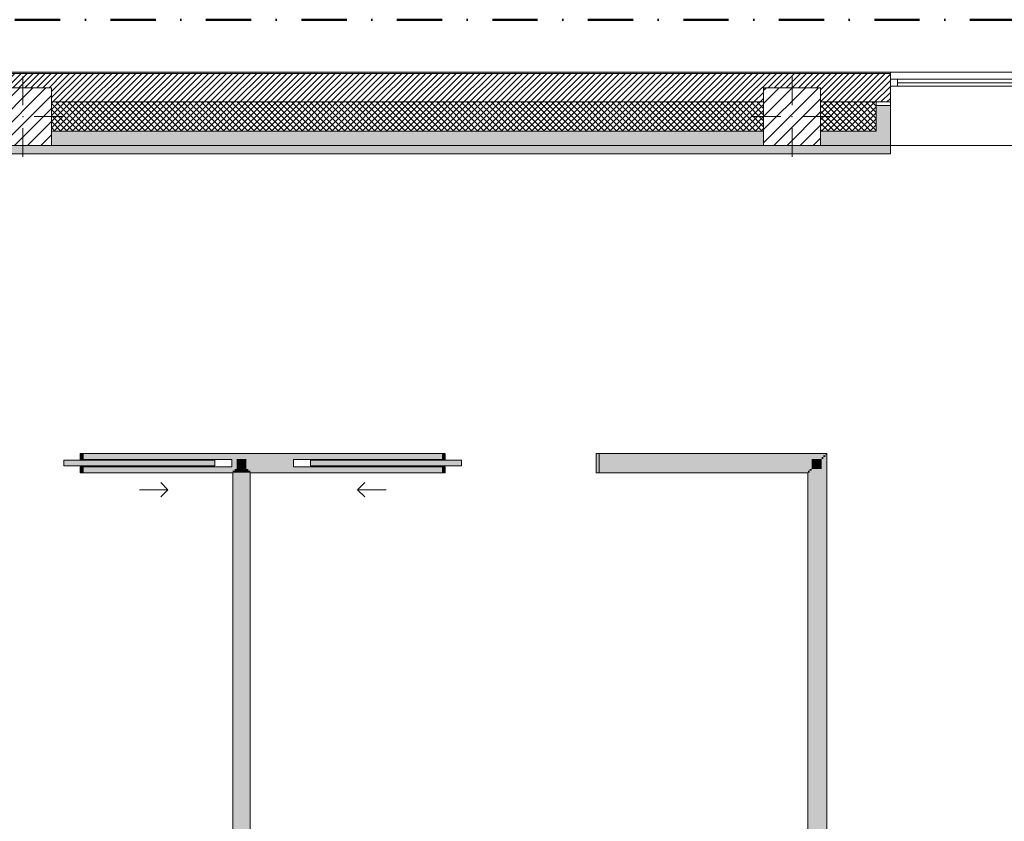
# Model space of a CAD drawing. Header units: millimetres. Extents: x -30280 to 19093, y -17757 to 4746.
# Tile 22 of 40: x -7223 to -311, y -880 to 4746. Entities that reach past the tile are written whole.
import ezdxf

# ---------------------------------------------------------------- set-up
doc = ezdxf.new("R2010")
doc.units = ezdxf.units.MM
doc.header["$MEASUREMENT"] = 0
doc.linetypes.add('Punto & Rayas', pattern=[670.277762, 317.5, -176.388889, 0, -176.388874])
doc.linetypes.add('Wipeout_Contour', pattern=[1000, 0, -1000])
for name, color, linetype, lineweight, true_color in [('01_2D_Ambit_Pluma_Nº__242', 7, 'Continuous', 50, 0xfb0013), ('12_FAÇ_Façana_Pluma_Nº__102', 7, 'Continuous', 5, 0xcccccc), ('12_FAÇ_Façana_Pluma_Nº__174', 7, 'Continuous', 13, 0xe4ad2c), ('12_FAÇ_Façana_Pluma_Nº__176', 7, 'Continuous', 15, 0x93a0c6), ('12_FAÇ_Façana_Pluma_Nº__43', 7, 'Continuous', 5, 0xa4a4a6), ('Ventanas Archicad_Pluma_Nº__23', 7, 'Continuous', 5, 0xa4a4a6), ('Ventanas Archicad_Pluma_Nº__3', 7, 'Continuous', 5, 0xa4a4a4), ('Ventanas Archicad_Pluma_Nº__43', 7, 'Continuous', 5, 0xa4a4a6)]:
    doc.layers.add(name, color=color, linetype=linetype, lineweight=lineweight, true_color=true_color)
for name, color, linetype in [('10_ESTR_Pilars', 7, 'Continuous'), ('12_FAÇ_Façana', 7, 'Continuous'), ('Nuevo_08_E_Envans secs', 7, 'Continuous'), ('Nuevo_Puertas Archicad', 7, 'Continuous'), ('Ventanas Archicad', 7, 'Continuous')]:
    doc.layers.add(name, color=color, linetype=linetype)
for name, color, linetype, lineweight in [('10_ESTR_Pilars_Pluma_Nº__20', 1, 'Continuous', 5), ('10_ESTR_Pilars_Pluma_Nº__28', 7, 'Continuous', 20), ('10_ESTR_Pilars_Pluma_Nº__42', 8, 'Continuous', 25), ('12_FAÇ_Façana_Pluma_Nº__2', 8, 'Continuous', 5), ('12_FAÇ_Façana_Pluma_Nº__7', 7, 'Continuous', 5), ('Nuevo_08_E_Envans secs_Pluma_Nº__20', 1, 'Continuous', 5), ('Nuevo_Puertas Archicad_Pluma_Nº__20', 1, 'Continuous', 5), ('Ventanas Archicad_Pluma_Nº__7', 7, 'Continuous', 5)]:
    doc.layers.add(name, color=color, linetype=linetype, lineweight=lineweight)
pattern_1 = [(45, (0, 0), (-21.2132, 21.2132), []), (135, (0, 0), (21.2132, 21.2132), [])]
pattern_2 = [(45, (0, 0), (-45.96194, 45.96194), [])]

# ---------------------------------------------------------------- blocks, each defined once
blk = doc.blocks.new('Ventana Vertical Multi-Faja 27_2')
at = {"layer": 'Ventanas Archicad_Pluma_Nº__23', "color": 253, "linetype": 'Continuous', "lineweight": 5, "true_color": 0xa4a4a6}
for p, q in [((-600, 0), (-550, 0)), ((-550, 0), (-550, -50)), ((550, -50), (550, 0)), ((550, 0), (600, 0)), ((-550, -50), (-600, -50)), ((600, -50), (550, -50))]:
    blk.add_line(p, q, dxfattribs=at)
at = {"layer": 'Ventanas Archicad_Pluma_Nº__3', "color": 253, "linetype": 'Continuous', "lineweight": 5, "true_color": 0xa4a4a4}
for p, q in [((-600, 50), (600, 50)), ((-550, 0), (550, 0)), ((-550, -25), (550, -25)), ((550, -50), (-550, -50)), ((-600, -465), (600, -465))]:
    blk.add_line(p, q, dxfattribs=at)
at = {"layer": 'Ventanas Archicad_Pluma_Nº__43', "color": 253, "linetype": 'Continuous', "lineweight": 5, "true_color": 0xa4a4a6}
for p, q in [((-600, -160), (-600, -185)), ((600, -160), (600, -185))]:
    blk.add_line(p, q, dxfattribs=at)
at = {"layer": 'Ventanas Archicad_Pluma_Nº__7', "color": 7, "linetype": 'Continuous', "lineweight": 5}
for p, q in [((-600, 50), (-600, 40)), ((-600, 40), (-600, 0)), ((-600, 0), (-600, -50)), ((-600, 0), (-600, -50)), ((600, 50), (600, 40)), ((600, 40), (600, 0)), ((600, 0), (600, -50)), ((600, 0), (600, -50)), ((-600, -50), (-600, -160)), ((600, -50), (600, -160)), ((-600, -185), (-600, -365)), ((-600, -185), (-600, -365)), ((600, -185), (600, -365)), ((600, -185), (600, -365)), ((-600, -365), (-600, -465)), ((-600, -365), (-600, -465)), ((600, -365), (600, -465)), ((600, -365), (600, -465))]:
    blk.add_line(p, q, dxfattribs=at)
blk = doc.blocks.new('Muro_3_1', base_point=(11882.6, 4378.5))
at = {"layer": '12_FAÇ_Façana', "linetype": 'Continuous', "lineweight": 0, "true_color": 0x000000}
h = blk.add_hatch(dxfattribs=at)
h.set_pattern_fill('Yeso_0001', color=18, style=0, pattern_type=2)
h.set_pattern_definition([(0, (0, 0), (0, 75), [0, -75])])
h.paths.add_polyline_path([(-1110.5, 4168.5), (-1210.5, 4168.5), (-1210.5, 4143.5), (-1110.5, 4143.5)])
at = {"layer": '12_FAÇ_Façana_Pluma_Nº__102', "linetype": 'Continuous', "lineweight": 0, "true_color": 0xe5e5e5}
for points in [[(-1210.5, 3963.5), (-1110.5, 3863.5), (-1110.5, 4143.5), (-1210.5, 4143.5)], [(-7000.5, 3963.5), (-7000.5, 3863.5), (-2000.5, 3863.5), (-2000.5, 3963.5)], [(-1600.5, 3963.5), (-1600.5, 3863.5), (-1110.5, 3863.5), (-1210.5, 3963.5)]]:
    blk.add_hatch(color=254, dxfattribs=at).paths.add_polyline_path(points)
at = {"layer": '12_FAÇ_Façana_Pluma_Nº__174', "linetype": 'Continuous', "lineweight": 13, "true_color": 0xe4ad2c}
h = blk.add_hatch(dxfattribs=at)
h.set_pattern_fill('SATE_Aislamiento_0001', color=42, style=0, pattern_type=2)
h.set_pattern_definition(pattern_1)
h.paths.add_polyline_path([(-7000.5, 3963.5), (-2000.5, 3963.5), (-2000.5, 4168.5), (-7000.5, 4168.5)])
h = blk.add_hatch(dxfattribs=at)
h.set_pattern_fill('SATE_Aislamiento_0001', color=42, style=0, pattern_type=2)
h.set_pattern_definition(pattern_1)
h.paths.add_polyline_path([(-1600.5, 4168.5), (-1600.5, 3963.5), (-1210.5, 3963.5), (-1210.5, 4143.5), (-1210.5, 4168.5)])
at = {"layer": '12_FAÇ_Façana_Pluma_Nº__176', "linetype": 'Continuous', "lineweight": 0, "true_color": 0x495063}
blk.add_hatch(color=251, dxfattribs=at).paths.add_polyline_path([(-25879.1, 4368.5), (-1110.5, 4368.5), (-1110.5, 4378.5), (-25879.1, 4378.5)])
at = {"layer": '12_FAÇ_Façana_Pluma_Nº__2', "linetype": 'Continuous', "lineweight": 5}
h = blk.add_hatch(dxfattribs=at)
h.set_pattern_fill('Ceramic_0001', color=8, style=0, pattern_type=2)
h.set_pattern_definition([(45, (0, 0), (-21.213203, 21.213203), [])])
h.paths.add_polyline_path([(-1110.5, 4368.5), (-25879.1, 4368.5), (-25879.1, 4168.5), (-21909.8, 4168.5), (-21909.8, 4268), (-21509.8, 4268), (-21509.8, 4168.5), (-18909.8, 4168.5), (-18909.8, 4268), (-18509.8, 4268), (-18509.8, 4168.5), (-7400.5, 4168.5), (-7400.5, 4268), (-7000.5, 4268), (-7000.5, 4168.5), (-2000.5, 4168.5), (-2000.5, 4268), (-1600.5, 4268), (-1600.5, 4168.5), (-1110.5, 4168.5)])
at = {"layer": '12_FAÇ_Façana_Pluma_Nº__43', "color": 253, "linetype": 'Continuous', "lineweight": 5, "true_color": 0xa4a4a6}
for p, q in [((-1210.5, 4168.5), (-1110.5, 4168.5)), ((-1210.5, 4143.5), (-1210.5, 4168.5)), ((-1110.5, 4168.5), (-1110.5, 4143.5)), ((-1110.5, 4143.5), (-1210.5, 4143.5))]:
    blk.add_line(p, q, dxfattribs=at)
at = {"layer": '12_FAÇ_Façana_Pluma_Nº__7', "color": 7, "linetype": 'Continuous', "lineweight": 5}
for p, q in [((-1110.5, 4368.5), (-25879.1, 4368.5)), ((-1110.5, 4378.5), (-1110.5, 4368.5)), ((-1110.5, 4368.5), (-1110.5, 4328.5)), ((-1110.5, 4328.5), (-1110.5, 4278.5)), ((-1110.5, 4278.5), (-1110.5, 4168.5)), ((-2000.5, 4168.5), (-7000.5, 4168.5)), ((-1210.5, 4168.5), (-1600.5, 4168.5)), ((-1210.5, 3963.5), (-1210.5, 4143.5)), ((-1110.5, 4143.5), (-1110.5, 3963.5)), ((-1110.5, 4143.5), (-1110.5, 3963.5)), ((-7000.5, 3963.5), (-2000.5, 3963.5)), ((-1600.5, 3963.5), (-1210.5, 3963.5)), ((-1110.5, 3963.5), (-1110.5, 3863.5)), ((-1110.5, 3963.5), (-1110.5, 3863.5))]:
    blk.add_line(p, q, dxfattribs=at)
at = {"layer": '12_FAÇ_Façana_Pluma_Nº__7', "color": 7, "linetype": 'Continuous', "lineweight": 5, "flags": 128}
for points in [[(-1110.5, 4378.5), (-25879.1, 4378.5)], [(-7000.5, 3863.5), (-2000.5, 3863.5)], [(-1600.5, 3863.5), (-1110.5, 3863.5)]]:
    blk.add_lwpolyline(points, dxfattribs=at)
at = {"layer": 'Ventanas Archicad', "color": 253, "linetype": 'Continuous', "lineweight": 5, "true_color": 0xa4a4a6, "xscale": -1, "zscale": 1000}
blk.add_blockref('Ventana Vertical Multi-Faja 27_2', (-510.5, 4328.5), dxfattribs=at)
blk = doc.blocks.new('Muro_70_1', base_point=(-1690.1, -1194))
at = {"layer": 'Nuevo_08_E_Envans secs', "linetype": 'Continuous', "lineweight": 0, "true_color": 0xbf7f7f}
for points in [[(-1664.1, 1662.9), (-1664.1, 1592.9), (-1594.1, 1662.9)], [(-1664.1, 1592.9), (-1594.1, 1592.9), (-1594.1, 1662.9)], [(-1594.1, 1675.9), (-1594.1, 1662.9), (-1581.1, 1675.9)], [(-1594.1, 1662.9), (-1581.1, 1662.9), (-1581.1, 1675.9)], [(-1594.1, 1662.9), (-1594.1, -1194), (-1581.1, -1194), (-1581.1, 1662.9)], [(-1581.1, 1688.9), (-1581.1, 1675.9), (-1568.1, 1688.9)], [(-1581.1, 1675.9), (-1568.1, 1675.9), (-1568.1, 1688.9)], [(-1581.1, 1675.9), (-1581.1, -1194), (-1568.1, -1194), (-1568.1, 1675.9)], [(-1562.1, 1700.9), (-1562.1, 1694.9), (-1556.1, 1700.9)], [(-1562.1, 1694.9), (-1556.1, 1694.9), (-1556.1, 1700.9)], [(-1562.1, 1694.9), (-1562.1, -1194), (-1556.1, -1194), (-1556.1, 1694.9)], [(-1677.1, 1592.9), (-1677.1, 1579.9), (-1664.1, 1592.9)], [(-1677.1, 1579.9), (-1664.1, 1579.9), (-1664.1, 1592.9)], [(-1594.1, -1155), (-1594.1, 1592.9), (-1664.1, 1592.9), (-1664.1, -1155)], [(-1690.1, 1579.9), (-1690.1, 1566.9), (-1677.1, 1579.9)], [(-1690.1, 1566.9), (-1677.1, 1566.9), (-1677.1, 1579.9)], [(-1677.1, -1129), (-1677.1, 1566.9), (-1690.1, 1566.9), (-1690.1, -1129)], [(-1664.1, -1142), (-1664.1, 1579.9), (-1677.1, 1579.9), (-1677.1, -1142)], [(-1677.1, -1142), (-1677.1, -1129), (-1690.1, -1129), (-1690.1, -1142)], [(-1664.1, -1155), (-1664.1, -1142), (-1677.1, -1142), (-1677.1, -1155)], [(-1664.1, -1155), (-1664.1, -1194), (-1594.1, -1194), (-1594.1, -1155)]]:
    blk.add_hatch(color=23, dxfattribs=at).paths.add_polyline_path(points)
at = {"layer": 'Nuevo_08_E_Envans secs', "linetype": 'Continuous', "lineweight": 0, "true_color": 0x000000}
for points in [[(-1568.1, 1694.9), (-1568.1, 1688.9), (-1562.1, 1694.9)], [(-1568.1, 1688.9), (-1562.1, 1688.9), (-1562.1, 1694.9)], [(-1568.1, 1688.9), (-1568.1, -1194), (-1562.1, -1194), (-1562.1, 1688.9)]]:
    blk.add_hatch(color=18, dxfattribs=at).paths.add_polyline_path(points)
at = {"layer": 'Nuevo_08_E_Envans secs_Pluma_Nº__20', "color": 1, "linetype": 'Continuous', "lineweight": 5, "flags": 128}
for points in [[(-1556.1, 1700.9), (-1562.1, 1700.9)], [(-1556.1, -1194), (-1556.1, 1700.9)], [(-1690.1, 1566.9), (-1690.1, -1129)], [(-1690.1, -1194), (-1677.1, -1194)], [(-1677.1, -1194), (-1664.1, -1194)], [(-1664.1, -1194), (-1594.1, -1194)], [(-1594.1, -1194), (-1581.1, -1194)], [(-1581.1, -1194), (-1568.1, -1194)], [(-1568.1, -1194), (-1562.1, -1194)], [(-1562.1, -1194), (-1556.1, -1194)]]:
    blk.add_lwpolyline(points, dxfattribs=at)
blk = doc.blocks.new('Muro_131_1', base_point=(-5605, -1194))
at = {"layer": 'Nuevo_08_E_Envans secs', "linetype": 'Continuous', "lineweight": 0, "true_color": 0xbf7f7f}
for points in [[(-5631, 1592.9), (-5701, 1592.9), (-5701, 1579.9), (-5631, 1579.9)], [(-5714, -1194), (-5714, 1566.9), (-5727, 1566.9), (-5727, -1194)], [(-5701, 1579.9), (-5714, 1579.9), (-5714, 1566.9), (-5701, 1566.9)], [(-5701, -1194), (-5701, 1566.9), (-5714, 1566.9), (-5714, -1194)], [(-5631, 1579.9), (-5701, 1579.9), (-5701, 1566.9), (-5631, 1566.9)], [(-5631, -1155), (-5631, 1566.9), (-5701, 1566.9), (-5701, -1155)], [(-5618, 1579.9), (-5631, 1579.9), (-5631, 1566.9), (-5618, 1566.9)], [(-5618, -1142), (-5618, 1566.9), (-5631, 1566.9), (-5631, -1142)], [(-5605, -1129), (-5605, 1566.9), (-5618, 1566.9), (-5618, -1129)], [(-5701, -1155), (-5701, -1194), (-5631, -1194), (-5631, -1155)], [(-5631, -1142), (-5631, -1155), (-5618, -1155), (-5618, -1142)], [(-5618, -1129), (-5618, -1142), (-5605, -1142), (-5605, -1129)]]:
    blk.add_hatch(color=23, dxfattribs=at).paths.add_polyline_path(points)
at = {"layer": 'Nuevo_08_E_Envans secs_Pluma_Nº__20', "color": 1, "linetype": 'Continuous', "lineweight": 5, "flags": 128}
for points in [[(-5727, 1566.9), (-5727, -1194)], [(-5605, -1129), (-5605, 1566.9)], [(-5714, -1194), (-5727, -1194)], [(-5701, -1194), (-5714, -1194)], [(-5631, -1194), (-5701, -1194)], [(-5618, -1194), (-5631, -1194)], [(-5605, -1194), (-5618, -1194)]]:
    blk.add_lwpolyline(points, dxfattribs=at)
blk = doc.blocks.new('Puerta Corredera Empotrada 27[18]_1')
at = {"layer": 'Nuevo_Puertas Archicad', "linetype": 'Continuous', "lineweight": 0, "true_color": 0xbf7f7f}
for points in [[(-4255.5, 1658.9), (-4235.5, 1658.9), (-4235.5, 1700.9), (-4255.5, 1700.9)], [(-3175.5, 1700.9), (-3175.5, 1566.9), (-3155.5, 1566.9), (-3155.5, 1700.9)], [(-4121, 1613.9), (-4121, 1653.9), (-5181, 1653.9), (-5181, 1613.9)], [(-4255.5, 1566.9), (-4235.5, 1566.9), (-4235.5, 1608.9), (-4255.5, 1608.9)]]:
    blk.add_hatch(color=23, dxfattribs=at).paths.add_polyline_path(points)
at = {"layer": 'Nuevo_Puertas Archicad_Pluma_Nº__20', "color": 1, "linetype": 'Continuous', "lineweight": 5}
for p, q in [((-4235.5, 1700.9), (-4255.5, 1700.9)), ((-4255.5, 1700.9), (-4255.5, 1658.9)), ((-4255.5, 1694.9), (-4255.5, 1700.9)), ((-4255.5, 1694.9), (-4255.5, 1700.9)), ((-4255.5, 1688.9), (-4255.5, 1694.9)), ((-4255.5, 1688.9), (-4255.5, 1694.9)), ((-4255.5, 1675.9), (-4255.5, 1688.9)), ((-4255.5, 1675.9), (-4255.5, 1688.9)), ((-4255.5, 1662.9), (-4255.5, 1675.9)), ((-4255.5, 1662.9), (-4255.5, 1675.9)), ((-4255.5, 1658.9), (-4255.5, 1662.9)), ((-4255.5, 1658.9), (-4255.5, 1662.9)), ((-4235.5, 1658.9), (-4235.5, 1700.9)), ((-3175.5, 1700.9), (-3175.5, 1566.9)), ((-3155.5, 1700.9), (-3175.5, 1700.9)), ((-3155.5, 1566.9), (-3155.5, 1700.9)), ((-3155.5, 1694.9), (-3155.5, 1700.9)), ((-3155.5, 1694.9), (-3155.5, 1700.9)), ((-3155.5, 1688.9), (-3155.5, 1694.9)), ((-3155.5, 1688.9), (-3155.5, 1694.9)), ((-3155.5, 1675.9), (-3155.5, 1688.9)), ((-3155.5, 1675.9), (-3155.5, 1688.9)), ((-3155.5, 1662.9), (-3155.5, 1675.9)), ((-3155.5, 1662.9), (-3155.5, 1675.9)), ((-3155.5, 1592.9), (-3155.5, 1662.9)), ((-3155.5, 1592.9), (-3155.5, 1662.9)), ((-5181, 1613.9), (-5181, 1653.9)), ((-5181, 1653.9), (-4121, 1653.9)), ((-4121, 1613.9), (-5181, 1613.9)), ((-4255.5, 1658.9), (-4235.5, 1658.9)), ((-4235.5, 1608.9), (-4255.5, 1608.9)), ((-4255.5, 1608.9), (-4255.5, 1566.9)), ((-4255.5, 1592.9), (-4255.5, 1608.9)), ((-4255.5, 1592.9), (-4255.5, 1608.9)), ((-4255.5, 1579.9), (-4255.5, 1592.9)), ((-4255.5, 1579.9), (-4255.5, 1592.9)), ((-4235.5, 1566.9), (-4235.5, 1608.9)), ((-4121, 1653.9), (-4121, 1613.9)), ((-3155.5, 1579.9), (-3155.5, 1592.9)), ((-3155.5, 1579.9), (-3155.5, 1592.9)), ((-4255.5, 1566.9), (-4255.5, 1579.9)), ((-4255.5, 1566.9), (-4255.5, 1579.9)), ((-4255.5, 1566.9), (-4235.5, 1566.9)), ((-3175.5, 1566.9), (-3155.5, 1566.9)), ((-3155.5, 1566.9), (-3155.5, 1579.9)), ((-3155.5, 1566.9), (-3155.5, 1579.9)), ((-4851, 1446.9), (-4801, 1496.9)), ((-4651, 1446.9), (-4851, 1446.9)), ((-4851, 1446.9), (-4801, 1396.9))]:
    blk.add_line(p, q, dxfattribs=at)
blk = doc.blocks.new('Puerta Corredera Empotrada 27[20]_1')
at = {"layer": 'Nuevo_Puertas Archicad', "linetype": 'Continuous', "lineweight": 0, "true_color": 0xbf7f7f}
for points in [[(-7858.1, 1700.9), (-7878.1, 1700.9), (-7878.1, 1566.9), (-7858.1, 1566.9)], [(-6778.1, 1658.9), (-6778.1, 1700.9), (-6798.1, 1700.9), (-6798.1, 1658.9)], [(-6912.6, 1613.9), (-5852.6, 1613.9), (-5852.6, 1653.9), (-6912.6, 1653.9)], [(-6778.1, 1566.9), (-6778.1, 1608.9), (-6798.1, 1608.9), (-6798.1, 1566.9)]]:
    blk.add_hatch(color=23, dxfattribs=at).paths.add_polyline_path(points)
at = {"layer": 'Nuevo_Puertas Archicad_Pluma_Nº__20', "color": 1, "linetype": 'Continuous', "lineweight": 5}
for p, q in [((-7878.1, 1566.9), (-7878.1, 1700.9)), ((-7878.1, 1700.9), (-7858.1, 1700.9)), ((-7878.1, 1694.9), (-7878.1, 1700.9)), ((-7878.1, 1694.9), (-7878.1, 1700.9)), ((-7878.1, 1688.9), (-7878.1, 1694.9)), ((-7878.1, 1688.9), (-7878.1, 1694.9)), ((-7878.1, 1675.9), (-7878.1, 1688.9)), ((-7878.1, 1675.9), (-7878.1, 1688.9)), ((-7878.1, 1662.9), (-7878.1, 1675.9)), ((-7878.1, 1662.9), (-7878.1, 1675.9)), ((-7878.1, 1592.9), (-7878.1, 1662.9)), ((-7878.1, 1592.9), (-7878.1, 1662.9)), ((-7858.1, 1700.9), (-7858.1, 1566.9)), ((-6798.1, 1658.9), (-6798.1, 1700.9)), ((-6798.1, 1700.9), (-6778.1, 1700.9)), ((-6778.1, 1700.9), (-6778.1, 1658.9)), ((-6778.1, 1694.9), (-6778.1, 1700.9)), ((-6778.1, 1694.9), (-6778.1, 1700.9)), ((-6778.1, 1688.9), (-6778.1, 1694.9)), ((-6778.1, 1688.9), (-6778.1, 1694.9)), ((-6778.1, 1675.9), (-6778.1, 1688.9)), ((-6778.1, 1675.9), (-6778.1, 1688.9)), ((-6778.1, 1662.9), (-6778.1, 1675.9)), ((-6778.1, 1662.9), (-6778.1, 1675.9)), ((-6778.1, 1658.9), (-6778.1, 1662.9)), ((-6778.1, 1658.9), (-6778.1, 1662.9)), ((-7878.1, 1579.9), (-7878.1, 1592.9)), ((-7878.1, 1579.9), (-7878.1, 1592.9)), ((-5852.6, 1653.9), (-6912.6, 1653.9)), ((-6912.6, 1653.9), (-6912.6, 1613.9)), ((-6912.6, 1613.9), (-5852.6, 1613.9)), ((-6778.1, 1658.9), (-6798.1, 1658.9)), ((-6798.1, 1566.9), (-6798.1, 1608.9)), ((-6798.1, 1608.9), (-6778.1, 1608.9)), ((-6778.1, 1608.9), (-6778.1, 1566.9)), ((-6778.1, 1592.9), (-6778.1, 1608.9)), ((-6778.1, 1592.9), (-6778.1, 1608.9)), ((-6778.1, 1579.9), (-6778.1, 1592.9)), ((-6778.1, 1579.9), (-6778.1, 1592.9)), ((-5852.6, 1613.9), (-5852.6, 1653.9)), ((-7878.1, 1566.9), (-7878.1, 1579.9)), ((-7878.1, 1566.9), (-7878.1, 1579.9)), ((-7858.1, 1566.9), (-7878.1, 1566.9)), ((-6778.1, 1566.9), (-6798.1, 1566.9)), ((-6778.1, 1566.9), (-6778.1, 1579.9)), ((-6778.1, 1566.9), (-6778.1, 1579.9)), ((-6182.6, 1446.9), (-6232.6, 1496.9)), ((-6382.6, 1446.9), (-6182.6, 1446.9)), ((-6182.6, 1446.9), (-6232.6, 1396.9))]:
    blk.add_line(p, q, dxfattribs=at)
blk = doc.blocks.new('Muro_132_1', base_point=(-10845.8, 1566.9))
at = {"layer": 'Nuevo_08_E_Envans secs', "linetype": 'Continuous', "lineweight": 0, "true_color": 0xbf7f7f}
for points in [[(-6778.1, 1700.9), (-6778.1, 1694.9), (-4255.5, 1694.9), (-4255.5, 1700.9)], [(-6778.1, 1675.9), (-4255.5, 1675.9), (-4255.5, 1688.9), (-6778.1, 1688.9)], [(-6778.1, 1662.9), (-4255.5, 1662.9), (-4255.5, 1675.9), (-6778.1, 1675.9)], [(-6778.1, 1592.9), (-5701, 1592.9), (-5701, 1662.9), (-6778.1, 1662.9), (-6778.1, 1658.9), (-5733.1, 1658.9), (-5733.1, 1608.9), (-6778.1, 1608.9)], [(-5631, 1662.9), (-5701, 1662.9), (-5701, 1592.9), (-5631, 1592.9)], [(-5631, 1592.9), (-4255.5, 1592.9), (-4255.5, 1608.9), (-5300.5, 1608.9), (-5300.5, 1658.9), (-4255.5, 1658.9), (-4255.5, 1662.9), (-5631, 1662.9)], [(-3155.5, 1700.9), (-3155.5, 1694.9), (-1562.1, 1694.9), (-1562.1, 1700.9)], [(-3155.5, 1688.9), (-3155.5, 1675.9), (-1581.1, 1675.9), (-1581.1, 1688.9)], [(-3155.5, 1675.9), (-3155.5, 1662.9), (-1594.1, 1662.9), (-1594.1, 1675.9)], [(-3155.5, 1662.9), (-3155.5, 1592.9), (-1664.1, 1592.9), (-1664.1, 1662.9)], [(-6778.1, 1579.9), (-5714, 1579.9), (-5714, 1592.9), (-6778.1, 1592.9)], [(-5701, 1592.9), (-5714, 1592.9), (-5714, 1579.9), (-5701, 1579.9)], [(-5618, 1592.9), (-5631, 1592.9), (-5631, 1579.9), (-5618, 1579.9)], [(-5618, 1592.9), (-5618, 1579.9), (-4255.5, 1579.9), (-4255.5, 1592.9)], [(-3155.5, 1592.9), (-3155.5, 1579.9), (-1677.1, 1579.9), (-1677.1, 1592.9)], [(-5727, 1579.9), (-6778.1, 1579.9), (-6778.1, 1566.9), (-5727, 1566.9)], [(-5714, 1579.9), (-5727, 1579.9), (-5727, 1566.9), (-5714, 1566.9)], [(-5605, 1579.9), (-5618, 1579.9), (-5618, 1566.9), (-5605, 1566.9)], [(-5605, 1579.9), (-5605, 1566.9), (-4255.5, 1566.9), (-4255.5, 1579.9)], [(-3155.5, 1579.9), (-3155.5, 1566.9), (-1690.1, 1566.9), (-1690.1, 1579.9)]]:
    blk.add_hatch(color=23, dxfattribs=at).paths.add_polyline_path(points)
at = {"layer": 'Nuevo_08_E_Envans secs', "linetype": 'Continuous', "lineweight": 0, "true_color": 0x000000}
for points in [[(-6778.1, 1688.9), (-4255.5, 1688.9), (-4255.5, 1694.9), (-6778.1, 1694.9)], [(-3155.5, 1694.9), (-3155.5, 1688.9), (-1568.1, 1688.9), (-1568.1, 1694.9)]]:
    blk.add_hatch(color=18, dxfattribs=at).paths.add_polyline_path(points)
at = {"layer": 'Nuevo_08_E_Envans secs_Pluma_Nº__20', "color": 1, "linetype": 'Continuous', "lineweight": 5}
for p, q in [((-6778.1, 1694.9), (-6778.1, 1700.9)), ((-6778.1, 1688.9), (-6778.1, 1694.9)), ((-6778.1, 1675.9), (-6778.1, 1688.9)), ((-6778.1, 1662.9), (-6778.1, 1675.9)), ((-6778.1, 1658.9), (-6778.1, 1662.9)), ((-4255.5, 1694.9), (-4255.5, 1700.9)), ((-4255.5, 1688.9), (-4255.5, 1694.9)), ((-4255.5, 1675.9), (-4255.5, 1688.9)), ((-4255.5, 1662.9), (-4255.5, 1675.9)), ((-4255.5, 1658.9), (-4255.5, 1662.9)), ((-3155.5, 1694.9), (-3155.5, 1700.9)), ((-3155.5, 1688.9), (-3155.5, 1694.9)), ((-3155.5, 1675.9), (-3155.5, 1688.9)), ((-3155.5, 1662.9), (-3155.5, 1675.9)), ((-3155.5, 1592.9), (-3155.5, 1662.9)), ((-5733.1, 1658.9), (-6778.1, 1658.9)), ((-6778.1, 1608.9), (-5733.1, 1608.9)), ((-6778.1, 1592.9), (-6778.1, 1608.9)), ((-6778.1, 1579.9), (-6778.1, 1592.9)), ((-5733.1, 1608.9), (-5733.1, 1658.9)), ((-5300.5, 1658.9), (-4255.5, 1658.9)), ((-5300.5, 1608.9), (-5300.5, 1658.9)), ((-4255.5, 1608.9), (-5300.5, 1608.9)), ((-4255.5, 1592.9), (-4255.5, 1608.9)), ((-4255.5, 1579.9), (-4255.5, 1592.9)), ((-3155.5, 1579.9), (-3155.5, 1592.9)), ((-6778.1, 1566.9), (-6778.1, 1579.9)), ((-4255.5, 1566.9), (-4255.5, 1579.9)), ((-3155.5, 1566.9), (-3155.5, 1579.9))]:
    blk.add_line(p, q, dxfattribs=at)
at = {"layer": 'Nuevo_08_E_Envans secs_Pluma_Nº__20', "color": 1, "linetype": 'Continuous', "lineweight": 5, "flags": 128}
for points in [[(-4255.5, 1700.9), (-6778.1, 1700.9)], [(-1562.1, 1700.9), (-3155.5, 1700.9)], [(-6778.1, 1566.9), (-5727, 1566.9)], [(-5605, 1566.9), (-4255.5, 1566.9)], [(-3155.5, 1566.9), (-1690.1, 1566.9)]]:
    blk.add_lwpolyline(points, dxfattribs=at)
at = {"layer": 'Nuevo_Puertas Archicad', "color": 1, "linetype": 'Continuous', "lineweight": 5}
for name in ['Puerta Corredera Empotrada 27[20]_1', 'Puerta Corredera Empotrada 27[18]_1']:
    blk.add_blockref(name, (0, 0), dxfattribs=at)
blk = doc.blocks.new('Muro_157_1', base_point=(-25879.1, 3803.5))
at = {"layer": 'Nuevo_08_E_Envans secs', "linetype": 'Continuous', "lineweight": 0, "true_color": 0x000000}
blk.add_hatch(color=18, dxfattribs=at).paths.add_polyline_path([(-25879.1, 3823.5), (-1110.5, 3823.5), (-1110.5, 3863.5), (-25879.1, 3863.5)])
at = {"layer": 'Nuevo_08_E_Envans secs', "linetype": 'Continuous', "lineweight": 0, "true_color": 0xbf7f7f}
blk.add_hatch(color=23, dxfattribs=at).paths.add_polyline_path([(-25879.1, 3803.5), (-1110.5, 3803.5), (-1110.5, 3823.5), (-25879.1, 3823.5)])
at = {"layer": 'Nuevo_08_E_Envans secs_Pluma_Nº__20', "color": 1, "linetype": 'Continuous', "lineweight": 5, "flags": 128}
for points in [[(-1110.5, 3863.5), (-25879.1, 3863.5)], [(-25879.1, 3803.5), (-1110.5, 3803.5)], [(-1110.5, 3803.5), (-1110.5, 3863.5)]]:
    blk.add_lwpolyline(points, dxfattribs=at)
blk = doc.blocks.new('Pilar_32_1', base_point=(-1800.5, 4065.7))
at = {"color": 254, "linetype": 'Wipeout_Contour', "lineweight": 0, "ltscale": 17804.353941}
blk.add_wipeout([(-2000.5, 3863.5), (-1600.5, 3863.5), (-1600.5, 4268), (-2000.5, 4268)], dxfattribs=at).dxf.layer = '10_ESTR_Pilars'
at = {"layer": '10_ESTR_Pilars_Pluma_Nº__42', "linetype": 'Continuous', "lineweight": 25}
h = blk.add_hatch(dxfattribs=at)
h.set_pattern_fill('00_GCT_trama_45º_e1_400__05', color=8, style=0, pattern_type=2)
h.set_pattern_definition(pattern_2)
h.paths.add_polyline_path([(-2000.5, 3863.5), (-1600.5, 3863.5), (-1600.5, 4268), (-2000.5, 4268)])
at = {"layer": '10_ESTR_Pilars_Pluma_Nº__20', "color": 1, "linetype": 'Continuous', "lineweight": 5}
for p, q in [((-1800.5, 4145.7), (-1800.5, 4348)), ((-1880.5, 4065.7), (-2080.5, 4065.7)), ((-1720.5, 4065.7), (-1520.5, 4065.7)), ((-1800.5, 3985.7), (-1800.5, 3783.5))]:
    blk.add_line(p, q, dxfattribs=at)
blk.add_point((-1800.5, 4065.7), dxfattribs=at)
at = {"layer": '10_ESTR_Pilars_Pluma_Nº__28', "color": 7, "linetype": 'Continuous', "lineweight": 20, "flags": 128}
blk.add_lwpolyline([(-2000.5, 3863.5), (-1600.5, 3863.5), (-1600.5, 4268), (-2000.5, 4268)], close=True, dxfattribs=at)
blk = doc.blocks.new('Pilar_33_1', base_point=(-7200.5, 4065.7))
at = {"color": 254, "linetype": 'Wipeout_Contour', "lineweight": 0, "ltscale": 33086.01735}
blk.add_wipeout([(-7400.5, 3863.5), (-7000.5, 3863.5), (-7000.5, 4268), (-7400.5, 4268)], dxfattribs=at).dxf.layer = '10_ESTR_Pilars'
at = {"layer": '10_ESTR_Pilars_Pluma_Nº__42', "linetype": 'Continuous', "lineweight": 25}
h = blk.add_hatch(dxfattribs=at)
h.set_pattern_fill('00_GCT_trama_45º_e1_400__05', color=8, style=0, pattern_type=2)
h.set_pattern_definition(pattern_2)
h.paths.add_polyline_path([(-7400.5, 3863.5), (-7000.5, 3863.5), (-7000.5, 4268), (-7400.5, 4268)])
at = {"layer": '10_ESTR_Pilars_Pluma_Nº__20', "color": 1, "linetype": 'Continuous', "lineweight": 5}
for p, q in [((-7200.5, 4145.7), (-7200.5, 4348)), ((-7280.5, 4065.7), (-7480.5, 4065.7)), ((-7120.5, 4065.7), (-6920.5, 4065.7)), ((-7200.5, 3985.7), (-7200.5, 3783.5))]:
    blk.add_line(p, q, dxfattribs=at)
blk.add_point((-7200.5, 4065.7), dxfattribs=at)
at = {"layer": '10_ESTR_Pilars_Pluma_Nº__28', "color": 7, "linetype": 'Continuous', "lineweight": 20, "flags": 128}
blk.add_lwpolyline([(-7400.5, 3863.5), (-7000.5, 3863.5), (-7000.5, 4268), (-7400.5, 4268)], close=True, dxfattribs=at)

msp = doc.modelspace()

# ---------------------------------------------------------------- linework, layer by layer
at = {"layer": '01_2D_Ambit_Pluma_Nº__242', "color": 1, "linetype": 'Punto & Rayas', "lineweight": 50, "true_color": 0xfb0013, "flags": 128}
msp.add_lwpolyline([(-28416.6, -2249.6), (-28416.6, 4745.9), (7590.1, 4745.9), (7590.1, -1864.5), (6642.9, -1864.5), (6642.9, -11392.7), (6642.9, -17756.6), (-18985.9, -17756.6), (-18985.9, -11834.9), (-2447.9, -11834.9), (-2447.9, -2249.6)], close=True, dxfattribs=at)

# ---------------------------------------------------------------- block references
at = {"layer": '12_FAÇ_Façana', "color": 7, "lineweight": 20}
msp.add_blockref('Muro_3_1', (11882.6, 4378.5), dxfattribs=at)
at = {"layer": 'Nuevo_08_E_Envans secs', "color": 1, "lineweight": 5}
for name, p in [('Muro_157_1', (-25879.1, 3803.5)), ('Muro_132_1', (-10845.8, 1566.9)), ('Muro_70_1', (-1690.1, -1194)), ('Muro_131_1', (-5605, -1194))]:
    msp.add_blockref(name, p, dxfattribs=at)

# ---------------------------------------------------------------- next in the draw order: block references
at = {"layer": '10_ESTR_Pilars', "color": 7, "lineweight": 20}
for name, p in [('Pilar_33_1', (-7200.5, 4065.7)), ('Pilar_32_1', (-1800.5, 4065.7))]:
    msp.add_blockref(name, p, dxfattribs=at)

doc.saveas('drawing.dxf')
